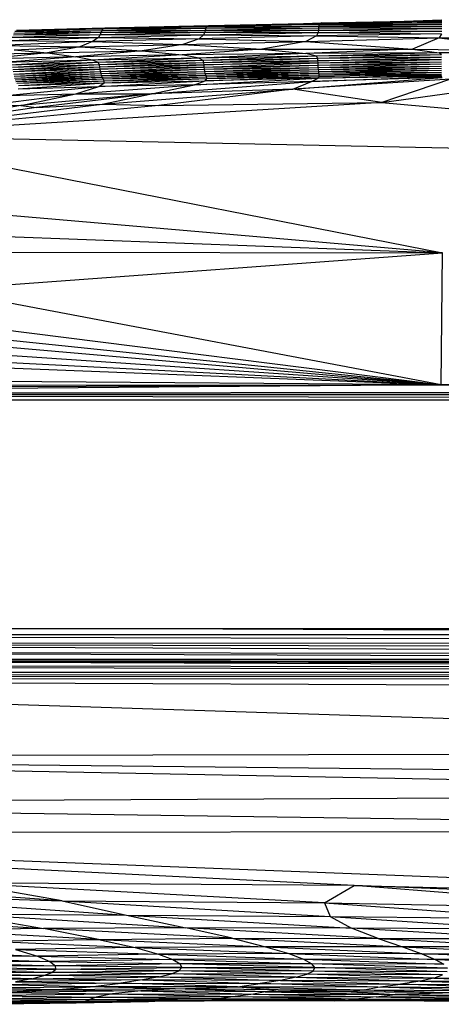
# Paper-space layout '_Posterior' of a CAD drawing. Header units: millimetres. Extents: x -1200 to 50, y -70 to 65.
# Tile 13 of 55: x -972 to -916, y -64 to 65. Entities that reach past the tile are written whole.
import ezdxf

# ---------------------------------------------------------------- set-up
doc = ezdxf.new("R2010")
doc.units = ezdxf.units.MM

psp = doc.layouts.new('_Posterior')

# ---------------------------------------------------------------- linework, layer by layer
at = {"color": 7, "linetype": 'Continuous', "lineweight": 25}
for p, q in [((-916.2, 64.64), (-932.19, 64.4)), ((-931.99, 64.46), (-916.2, 64.77)), ((-931.99, 64.46), (-916.2, 64.64)), ((-922.36, 64.65), (-916.2, 64.85)), ((-917, 64.83), (-916.17, 64.89)), ((-972.35, 63.13), (-960.83, 63.48)), ((-960.7, 63.68), (-972.24, 63.33)), ((-972.24, 63.33), (-960.83, 63.48)), ((-960.42, 63.79), (-972.01, 63.45)), ((-972.01, 63.45), (-960.7, 63.68)), ((-960.92, 63.23), (-947.24, 63.52)), ((-960.83, 63.48), (-960.92, 63.23)), ((-960.83, 63.48), (-947.17, 63.76)), ((-960.7, 63.68), (-960.83, 63.48)), ((-960.83, 63.48), (-947.24, 63.52)), ((-947.06, 63.96), (-960.7, 63.68)), ((-960.42, 63.79), (-960.7, 63.68)), ((-960.7, 63.68), (-947.17, 63.76)), ((-946.83, 64.07), (-960.42, 63.79)), ((-960.42, 63.79), (-947.06, 63.96)), ((-947.24, 63.52), (-947.31, 63.23)), ((-947.31, 63.23), (-932.39, 63.51)), ((-947.24, 63.52), (-932.36, 63.8)), ((-947.17, 63.76), (-947.24, 63.52)), ((-947.24, 63.52), (-932.39, 63.51)), ((-947.17, 63.76), (-932.33, 64.04)), ((-947.06, 63.96), (-947.17, 63.76)), ((-947.17, 63.76), (-932.36, 63.8)), ((-932.28, 64.25), (-947.06, 63.96)), ((-946.83, 64.07), (-947.06, 63.96)), ((-947.06, 63.96), (-932.33, 64.04)), ((-932.19, 64.4), (-946.83, 64.07)), ((-946.83, 64.07), (-932.28, 64.25)), ((-937.88, 64.27), (-931.99, 64.46)), ((-932.39, 63.51), (-932.43, 63.19)), ((-932.43, 63.19), (-916.2, 63.4)), ((-932.36, 63.8), (-932.39, 63.51)), ((-932.39, 63.51), (-916.2, 63.72)), ((-932.39, 63.51), (-916.2, 63.4)), ((-932.33, 64.04), (-932.36, 63.8)), ((-932.36, 63.8), (-916.2, 64.01)), ((-932.36, 63.8), (-916.2, 63.72)), ((-932.33, 64.04), (-916.2, 64.26)), ((-932.28, 64.25), (-932.33, 64.04)), ((-932.33, 64.04), (-916.2, 64.01)), ((-916.2, 64.47), (-932.28, 64.25)), ((-932.19, 64.4), (-932.28, 64.25)), ((-932.28, 64.25), (-916.2, 64.26)), ((-932.19, 64.4), (-916.2, 64.47)), ((-931.99, 64.46), (-932.19, 64.4)), ((-962.04, 62.02), (-974.24, 61.5)), ((-972.98, 62.16), (-961.27, 62.56)), ((-972.98, 62.16), (-962.04, 62.02)), ((-972.57, 62.58), (-961.02, 62.94)), ((-972.57, 62.58), (-961.27, 62.56)), ((-972.43, 62.89), (-960.92, 63.23)), ((-972.43, 62.89), (-961.02, 62.94)), ((-972.35, 63.13), (-960.92, 63.23)), ((-962.04, 62.02), (-963.69, 61.31)), ((-961.27, 62.56), (-962.04, 62.02)), ((-948.04, 62.37), (-962.04, 62.02)), ((-962.04, 62.02), (-950.2, 61.63)), ((-961.02, 62.94), (-961.27, 62.56)), ((-961.27, 62.56), (-947.45, 62.88)), ((-961.27, 62.56), (-948.04, 62.37)), ((-961.02, 62.94), (-947.31, 63.23)), ((-960.92, 63.23), (-961.02, 62.94)), ((-961.02, 62.94), (-947.45, 62.88)), ((-960.92, 63.23), (-947.31, 63.23)), ((-948.04, 62.37), (-950.2, 61.63)), ((-950.2, 61.63), (-934.04, 62.01)), ((-947.45, 62.88), (-948.04, 62.37)), ((-932.63, 62.77), (-948.04, 62.37)), ((-948.04, 62.37), (-934.04, 62.01)), ((-947.31, 63.23), (-947.45, 62.88)), ((-947.45, 62.88), (-932.43, 63.19)), ((-947.45, 62.88), (-932.63, 62.77)), ((-947.31, 63.23), (-932.43, 63.19)), ((-934.04, 62.01), (-939.82, 61.02)), ((-932.63, 62.77), (-934.04, 62.01)), ((-934.04, 62.01), (-916.52, 62.52)), ((-934.04, 62.01), (-920.05, 61.04)), ((-932.43, 63.19), (-932.63, 62.77)), ((-916.21, 63.05), (-932.63, 62.77)), ((-932.63, 62.77), (-916.52, 62.52)), ((-932.43, 63.19), (-916.21, 63.05)), ((-916.52, 62.52), (-920.05, 61.04)), ((-916.21, 63.05), (-916.52, 62.52)), ((-916.52, 62.52), (-902.25, 60.73)), ((-916.52, 62.52), (-899.69, 62.48)), ((-974.24, 61.5), (-963.69, 61.31)), ((-972.33, 60.94), (-963.69, 61.31)), ((-972.33, 60.94), (-967.93, 60.55)), ((-963.69, 61.31), (-967.93, 60.55)), ((-967.93, 60.55), (-955.54, 60.79)), ((-955.54, 60.79), (-964.24, 60.02)), ((-963.69, 61.31), (-950.2, 61.63)), ((-963.69, 61.31), (-955.54, 60.79)), ((-950.2, 61.63), (-955.54, 60.79)), ((-955.54, 60.79), (-939.82, 61.02)), ((-955.54, 60.79), (-950.27, 60.26)), ((-939.82, 61.02), (-950.27, 60.26)), ((-950.2, 61.63), (-939.82, 61.02)), ((-939.82, 61.02), (-920.05, 61.04)), ((-939.82, 61.02), (-934.03, 60.44)), ((-920.05, 61.04), (-934.03, 60.44)), ((-920.05, 61.04), (-916.52, 60.55)), ((-920.05, 61.04), (-902.25, 60.73)), ((-902.25, 60.73), (-916.52, 60.55)), ((-967.93, 60.55), (-976.29, 59.71)), ((-964.24, 60.02), (-976.29, 59.71)), ((-975.95, 60.37), (-967.93, 60.55)), ((-964.24, 60.02), (-973.7, 59.26)), ((-962.02, 59.59), (-973.7, 59.26)), ((-962.02, 59.59), (-972.79, 58.92)), ((-967.93, 60.55), (-964.24, 60.02)), ((-950.27, 60.26), (-964.24, 60.02)), ((-962.02, 59.59), (-964.24, 60.02)), ((-950.27, 60.26), (-962.02, 59.59)), ((-948.07, 59.85), (-962.02, 59.59)), ((-961.29, 59.26), (-962.02, 59.59)), ((-948.07, 59.85), (-961.29, 59.26)), ((-947.53, 59.54), (-961.29, 59.26)), ((-947.53, 59.54), (-961.12, 58.96)), ((-934.03, 60.44), (-950.27, 60.26)), ((-948.07, 59.85), (-950.27, 60.26)), ((-934.03, 60.44), (-948.07, 59.85)), ((-932.65, 60.09), (-948.07, 59.85)), ((-947.53, 59.54), (-948.07, 59.85)), ((-932.65, 60.09), (-947.53, 59.54)), ((-932.47, 59.8), (-947.53, 59.54)), ((-947.43, 59.24), (-947.53, 59.54)), ((-932.47, 59.8), (-947.43, 59.24)), ((-932.44, 59.5), (-947.43, 59.24)), ((-947.4, 58.95), (-932.44, 59.5)), ((-916.52, 60.55), (-934.03, 60.44)), ((-932.65, 60.09), (-934.03, 60.44)), ((-916.52, 60.55), (-932.65, 60.09)), ((-916.22, 60.26), (-932.65, 60.09)), ((-932.47, 59.8), (-932.65, 60.09)), ((-916.22, 60.26), (-932.47, 59.8)), ((-916.21, 59.97), (-932.47, 59.8)), ((-932.44, 59.5), (-932.47, 59.8)), ((-932.44, 59.5), (-916.21, 59.97)), ((-916.21, 59.68), (-932.44, 59.5)), ((-932.43, 59.21), (-932.44, 59.5)), ((-932.43, 59.21), (-916.21, 59.68)), ((-916.22, 60.26), (-916.52, 60.55)), ((-899.69, 60.36), (-916.52, 60.55)), ((-961.29, 59.26), (-972.79, 58.92)), ((-961.29, 59.26), (-972.55, 58.62)), ((-961.12, 58.96), (-972.55, 58.62)), ((-961.12, 58.96), (-972.48, 58.33)), ((-961.07, 58.67), (-972.48, 58.33)), ((-961.07, 58.67), (-972.44, 58.04)), ((-961.02, 58.38), (-972.44, 58.04)), ((-972.39, 57.76), (-961.02, 58.38)), ((-961.12, 58.96), (-961.29, 59.26)), ((-947.43, 59.24), (-961.12, 58.96)), ((-961.07, 58.67), (-961.12, 58.96)), ((-947.43, 59.24), (-961.07, 58.67)), ((-947.4, 58.95), (-961.07, 58.67)), ((-961.02, 58.38), (-961.07, 58.67)), ((-961.02, 58.38), (-947.4, 58.95)), ((-947.36, 58.66), (-961.02, 58.38)), ((-960.97, 58.1), (-961.02, 58.38)), ((-960.97, 58.1), (-947.36, 58.66)), ((-960.97, 58.1), (-947.33, 58.38)), ((-960.91, 57.83), (-947.33, 58.38)), ((-947.4, 58.95), (-947.43, 59.24)), ((-932.43, 59.21), (-947.4, 58.95)), ((-947.36, 58.66), (-947.4, 58.95)), ((-947.36, 58.66), (-932.43, 59.21)), ((-947.36, 58.66), (-932.42, 58.92)), ((-947.33, 58.38), (-947.36, 58.66)), ((-947.33, 58.38), (-932.42, 58.92)), ((-947.33, 58.38), (-932.4, 58.63)), ((-947.28, 58.11), (-947.33, 58.38)), ((-947.28, 58.11), (-932.4, 58.63)), ((-947.28, 58.11), (-932.38, 58.36)), ((-947.23, 57.85), (-932.38, 58.36)), ((-932.43, 59.21), (-916.21, 59.38)), ((-932.42, 58.92), (-932.43, 59.21)), ((-932.42, 58.92), (-916.21, 59.38)), ((-932.42, 58.92), (-916.21, 59.09)), ((-932.4, 58.63), (-932.42, 58.92)), ((-932.4, 58.63), (-916.21, 59.09)), ((-932.4, 58.63), (-916.21, 58.8)), ((-932.38, 58.36), (-932.4, 58.63)), ((-932.38, 58.36), (-916.21, 58.8)), ((-932.38, 58.36), (-916.21, 58.52)), ((-932.35, 58.1), (-932.38, 58.36)), ((-932.35, 58.1), (-916.21, 58.52)), ((-932.35, 58.1), (-916.21, 58.26)), ((-932.33, 57.86), (-916.21, 58.26)), ((-972.39, 57.76), (-960.97, 58.1)), ((-972.33, 57.48), (-960.97, 58.1)), ((-972.33, 57.48), (-960.91, 57.83)), ((-972.27, 57.23), (-960.91, 57.83)), ((-972.27, 57.23), (-960.84, 57.57)), ((-972.19, 56.99), (-960.84, 57.57)), ((-972.19, 56.99), (-960.76, 57.33)), ((-972.1, 56.77), (-960.76, 57.33)), ((-972.1, 56.77), (-960.65, 57.11)), ((-971.96, 56.54), (-960.65, 57.11)), ((-971.96, 56.54), (-960.53, 56.88)), ((-971.77, 56.27), (-960.53, 56.88)), ((-961.21, 56.11), (-947.24, 56.88)), ((-960.91, 57.83), (-960.97, 58.1)), ((-960.91, 57.83), (-947.28, 58.11)), ((-960.84, 57.57), (-960.91, 57.83)), ((-960.84, 57.57), (-947.28, 58.11)), ((-960.84, 57.57), (-947.23, 57.85)), ((-960.76, 57.33), (-960.84, 57.57)), ((-960.76, 57.33), (-947.23, 57.85)), ((-960.76, 57.33), (-947.16, 57.61)), ((-960.65, 57.11), (-960.76, 57.33)), ((-960.65, 57.11), (-947.16, 57.61)), ((-960.65, 57.11), (-947.09, 57.39)), ((-960.53, 56.88), (-960.65, 57.11)), ((-960.53, 56.88), (-947.09, 57.39)), ((-960.53, 56.88), (-947.05, 57.16)), ((-960.51, 56.61), (-960.53, 56.88)), ((-960.51, 56.61), (-947.05, 57.16)), ((-960.51, 56.61), (-947.24, 56.88)), ((-948.63, 56.34), (-932.42, 57.2)), ((-948.63, 56.34), (-947.24, 56.88)), ((-947.23, 57.85), (-947.28, 58.11)), ((-947.24, 56.88), (-932.29, 57.43)), ((-932.42, 57.2), (-947.24, 56.88)), ((-947.24, 56.88), (-947.05, 57.16)), ((-947.23, 57.85), (-932.35, 58.1)), ((-947.16, 57.61), (-947.23, 57.85)), ((-947.16, 57.61), (-932.35, 58.1)), ((-947.16, 57.61), (-932.33, 57.86)), ((-947.09, 57.39), (-947.16, 57.61)), ((-947.09, 57.39), (-932.33, 57.86)), ((-947.09, 57.39), (-932.3, 57.64)), ((-947.05, 57.16), (-947.09, 57.39)), ((-947.05, 57.16), (-932.3, 57.64)), ((-947.05, 57.16), (-932.29, 57.43)), ((-935.73, 55.77), (-916.13, 57.29)), ((-915.05, 57.1), (-935.73, 55.77)), ((-933.27, 56.8), (-916.2, 57.44)), ((-916.13, 57.29), (-933.27, 56.8)), ((-933.27, 56.8), (-932.42, 57.2)), ((-932.42, 57.2), (-916.21, 57.6)), ((-916.2, 57.44), (-932.42, 57.2)), ((-932.42, 57.2), (-932.29, 57.43)), ((-932.33, 57.86), (-932.35, 58.1)), ((-932.33, 57.86), (-916.21, 58.02)), ((-932.3, 57.64), (-932.33, 57.86)), ((-932.3, 57.64), (-916.21, 58.02)), ((-932.3, 57.64), (-916.21, 57.8)), ((-932.29, 57.43), (-932.3, 57.64)), ((-932.29, 57.43), (-916.21, 57.8)), ((-916.21, 57.6), (-932.29, 57.43)), ((-915.05, 57.1), (-924.05, 54.02)), ((-973.37, 54.94), (-961.21, 56.11)), ((-971.79, 55.83), (-960.51, 56.61)), ((-971.79, 55.83), (-961.21, 56.11)), ((-971.77, 56.27), (-960.51, 56.61)), ((-964.21, 55.15), (-948.63, 56.34)), ((-964.21, 55.15), (-961.21, 56.11)), ((-961.21, 56.11), (-960.51, 56.61)), ((-948.63, 56.34), (-961.21, 56.11)), ((-960.76, 53.79), (-935.73, 55.77)), ((-954.28, 55.16), (-933.27, 56.8)), ((-954.28, 55.16), (-948.63, 56.34)), ((-935.73, 55.77), (-954.28, 55.16)), ((-935.73, 55.77), (-953.34, 53.63)), ((-933.27, 56.8), (-948.63, 56.34)), ((-935.73, 55.77), (-933.27, 56.8)), ((-924.05, 54.02), (-935.73, 55.77)), ((-924.05, 54.02), (-909.41, 56.08)), ((-977.53, 53.48), (-964.21, 55.15)), ((-973.37, 54.94), (-964.21, 55.15)), ((-954.28, 55.16), (-971.43, 53.62)), ((-971.43, 53.62), (-964.21, 55.15)), ((-954.28, 55.16), (-969.39, 53.36)), ((-964.21, 55.15), (-954.28, 55.16)), ((-960.76, 53.79), (-954.28, 55.16)), ((-924.05, 54.02), (-994.69, 49.7)), ((-994.69, 49.7), (-960.76, 53.79)), ((-953.34, 53.63), (-994.69, 49.7)), ((-971.43, 53.62), (-994.69, 49.7)), ((-969.39, 53.36), (-994.69, 49.7)), ((-971.43, 53.62), (-977.53, 53.48)), ((-971.43, 53.62), (-969.39, 53.36)), ((-969.39, 53.36), (-960.76, 53.79)), ((-960.76, 53.79), (-953.34, 53.63)), ((-953.34, 53.63), (-924.05, 54.02)), ((-924.05, 54.02), (-839.54, 46.46)), ((-839.54, 46.46), (-994.69, 49.7)), ((-994.69, 49.7), (-916.08, 34.32)), ((-916.08, 34.32), (-1002.1, 41.7)), ((-1026.09, 38.38), (-916.08, 34.32)), ((-1026.2, 34.44), (-916.08, 34.32)), ((-982.28, 29.47), (-916.08, 34.32)), ((-916.28, 17.01), (-916.08, 34.32)), ((-1027.23, 28.51), (-916.28, 17.01)), ((-1014.15, 29.33), (-916.28, 17.01)), ((-916.28, 17.01), (-982.28, 29.47)), ((-1034.51, 27.26), (-916.28, 17.01)), ((-916.28, 17.01), (-1043.2, 25.56)), ((-1047.05, 23.78), (-916.28, 17.01)), ((-1059.43, 22.54), (-916.28, 17.01)), ((-916.28, 17.01), (-759.23, 22.36)), ((-916.28, 17.01), (-1071.38, 18.13)), ((-1072.78, 16.35), (-916.28, 17.01)), ((-1072.26, 16.85), (-916.28, 17.01)), ((-916.28, 17.01), (-1071.36, 15.7)), ((-916.28, 17.01), (-759.03, 16.75)), ((-759.02, 16.29), (-916.28, 17.01)), ((-759.02, 16.29), (-1071.36, 15.7)), ((-1071.36, 15.7), (-759.02, 15.77)), ((-759.02, 15.73), (-1071.36, 15.7)), ((-769.01, 15), (-1071.36, 15.7)), ((-766.73, 15), (-1062.73, 15)), ((-766.73, -15), (-1062.73, -15)), ((-944.93, -15), (-759.37, -15.76)), ((-1073.51, -15.76), (-759.36, -16.8)), ((-1073.51, -15.76), (-759.37, -15.76)), ((-759.36, -16.8), (-1073.49, -16.97)), ((-759.33, -18.47), (-1073.49, -16.97)), ((-759.35, -17.6), (-1073.49, -16.97)), ((-759.31, -19.08), (-1073.47, -17.99)), ((-759.33, -18.47), (-1073.47, -17.99)), ((-759.29, -20.16), (-1073.47, -19.09)), ((-1073.47, -19.09), (-759.29, -19.77)), ((-759.29, -19.52), (-1073.47, -19.09)), ((-1073.46, -19.02), (-759.29, -19.52)), ((-759.31, -19.08), (-1073.46, -19.02)), ((-759.31, -20.8), (-1073.47, -19.81)), ((-759.29, -20.16), (-1073.47, -19.81)), ((-759.32, -20.92), (-1073.47, -20.63)), ((-759.31, -20.8), (-1073.47, -20.63)), ((-759.32, -20.92), (-1073.48, -21.18)), ((-759.42, -21.43), (-1073.48, -21.18)), ((-759.42, -21.43), (-1073.48, -21.68)), ((-779.12, -31.17), (-1073.48, -21.68)), ((-1073.48, -21.68), (-759.68, -22.97)), ((-779.12, -31.17), (-1069.64, -31.84)), ((-810.99, -36.75), (-1069.64, -31.84)), ((-805.41, -34.66), (-1069.64, -31.84)), ((-1062.55, -37.85), (-810.99, -36.75)), ((-1062.55, -37.85), (-816.02, -41.44)), ((-1064.48, -41.84), (-816.02, -41.44)), ((-927.69, -48.69), (-1064.48, -41.84)), ((-1064.48, -41.84), (-823.24, -51.12)), ((-966.02, -50.67), (-1007.13, -47.73)), ((-966.02, -50.67), (-979.69, -48.33)), ((-931.59, -50.96), (-979.69, -48.33)), ((-927.69, -48.69), (-979.69, -48.33)), ((-931.59, -50.96), (-927.69, -48.69)), ((-889.36, -51.71), (-927.69, -48.69)), ((-874.26, -50.81), (-927.69, -48.69)), ((-927.69, -48.69), (-823.24, -51.12)), ((-996.04, -49.86), (-957.59, -52.55)), ((-996.04, -49.86), (-966.02, -50.67)), ((-966.02, -50.67), (-957.59, -52.55)), ((-966.02, -50.67), (-930.83, -52.75)), ((-966.02, -50.67), (-931.59, -50.96)), ((-931.59, -50.96), (-889.36, -51.71)), ((-931.59, -50.96), (-901.93, -53.04)), ((-931.59, -50.96), (-930.83, -52.75)), ((-994.95, -52.54), (-968.49, -54.32)), ((-979.41, -52.42), (-968.49, -54.32)), ((-979.41, -52.42), (-949.78, -54.23)), ((-979.41, -52.42), (-957.59, -52.55)), ((-957.59, -52.55), (-949.78, -54.23)), ((-957.59, -52.55), (-928.02, -54.29)), ((-957.59, -52.55), (-930.83, -52.75)), ((-930.83, -52.75), (-928.02, -54.29)), ((-930.83, -52.75), (-905.11, -54.41)), ((-930.83, -52.75), (-901.93, -53.04)), ((-949.78, -54.23), (-968.49, -54.32)), ((-943.71, -55.6), (-949.78, -54.23)), ((-924.52, -55.62), (-949.78, -54.23)), ((-928.02, -54.29), (-949.78, -54.23)), ((-968.49, -54.32), (-983.91, -54.49)), ((-961.26, -55.74), (-983.91, -54.49)), ((-961.26, -55.74), (-968.49, -54.32)), ((-943.71, -55.6), (-968.49, -54.32)), ((-924.52, -55.62), (-928.02, -54.29)), ((-904.86, -55.66), (-928.02, -54.29)), ((-905.11, -54.41), (-928.02, -54.29)), ((-976.77, -55.94), (-961.26, -55.74)), ((-976.77, -55.94), (-956.46, -56.82)), ((-956.46, -56.82), (-972.15, -57.06)), ((-961.26, -55.74), (-943.71, -55.6)), ((-961.26, -55.74), (-956.46, -56.82)), ((-961.26, -55.74), (-939.32, -56.71)), ((-939.32, -56.71), (-956.46, -56.82)), ((-956.46, -56.82), (-953.36, -57.67)), ((-956.46, -56.82), (-936.28, -57.6)), ((-943.71, -55.6), (-939.32, -56.71)), ((-943.71, -55.6), (-921.33, -56.73)), ((-943.71, -55.6), (-924.52, -55.62)), ((-939.32, -56.71), (-936.28, -57.6)), ((-939.32, -56.71), (-918.82, -57.64)), ((-921.33, -56.73), (-939.32, -56.71)), ((-924.52, -55.62), (-921.33, -56.73)), ((-924.52, -55.62), (-903.4, -56.75)), ((-924.52, -55.62), (-904.86, -55.66)), ((-921.33, -56.73), (-918.82, -57.64)), ((-921.33, -56.73), (-901.74, -57.65)), ((-903.4, -56.75), (-921.33, -56.73)), ((-986.39, -57.27), (-969.28, -57.94)), ((-969.28, -57.94), (-983.92, -58.13)), ((-972.15, -57.06), (-969.28, -57.94)), ((-972.15, -57.06), (-953.36, -57.67)), ((-953.36, -57.67), (-969.28, -57.94)), ((-969.28, -57.94), (-967.65, -58.63)), ((-969.28, -57.94), (-951.48, -58.37)), ((-936.28, -57.6), (-953.36, -57.67)), ((-953.36, -57.67), (-951.48, -58.37)), ((-953.36, -57.67), (-934.33, -58.33)), ((-936.28, -57.6), (-934.33, -58.33)), ((-936.28, -57.6), (-917.04, -58.38)), ((-918.82, -57.64), (-936.28, -57.6)), ((-918.82, -57.64), (-917.04, -58.38)), ((-900.33, -58.4), (-918.82, -57.64)), ((-918.82, -57.64), (-901.74, -57.65)), ((-983.92, -58.13), (-967.65, -58.63)), ((-967.65, -58.63), (-982.59, -58.8)), ((-982.59, -58.8), (-966.92, -59.19)), ((-966.92, -59.19), (-982.07, -59.35)), ((-966.86, -59.66), (-982.07, -59.35)), ((-951.48, -58.37), (-967.65, -58.63)), ((-967.65, -58.63), (-966.92, -59.19)), ((-967.65, -58.63), (-950.52, -58.95)), ((-950.52, -58.95), (-966.92, -59.19)), ((-966.86, -59.66), (-966.92, -59.19)), ((-950.3, -59.44), (-966.92, -59.19)), ((-934.33, -58.33), (-951.48, -58.37)), ((-951.48, -58.37), (-950.52, -58.95)), ((-951.48, -58.37), (-933.24, -58.93)), ((-933.24, -58.93), (-950.52, -58.95)), ((-950.3, -59.44), (-950.52, -58.95)), ((-932.85, -59.44), (-950.52, -58.95)), ((-934.33, -58.33), (-933.24, -58.93)), ((-934.33, -58.33), (-915.93, -58.99)), ((-917.04, -58.38), (-934.33, -58.33)), ((-932.85, -59.44), (-933.24, -58.93)), ((-915.43, -59.52), (-933.24, -58.93)), ((-915.93, -58.99), (-933.24, -58.93)), ((-917.04, -58.38), (-915.93, -58.99)), ((-917.04, -58.38), (-899.31, -59.02)), ((-900.33, -58.4), (-917.04, -58.38)), ((-968.41, -60.49), (-983.71, -60.59)), ((-969.99, -60.9), (-983.71, -60.59)), ((-967.37, -60.09), (-982.69, -60.21)), ((-968.41, -60.49), (-982.69, -60.21)), ((-982.14, -59.8), (-966.86, -59.66)), ((-967.37, -60.09), (-982.14, -59.8)), ((-969.99, -60.9), (-968.41, -60.49)), ((-969.99, -60.9), (-953.29, -60.64)), ((-968.41, -60.49), (-967.37, -60.09)), ((-951.69, -60.26), (-968.41, -60.49)), ((-953.29, -60.64), (-968.41, -60.49)), ((-967.37, -60.09), (-966.86, -59.66)), ((-950.7, -59.87), (-967.37, -60.09)), ((-951.69, -60.26), (-967.37, -60.09)), ((-966.86, -59.66), (-950.3, -59.44)), ((-950.7, -59.87), (-966.86, -59.66)), ((-953.29, -60.64), (-955.49, -61.04)), ((-953.29, -60.64), (-951.69, -60.26)), ((-953.29, -60.64), (-937.37, -61.12)), ((-953.29, -60.64), (-935.31, -60.71)), ((-951.69, -60.26), (-950.7, -59.87)), ((-935.31, -60.71), (-951.69, -60.26)), ((-933.89, -60.31), (-951.69, -60.26)), ((-950.7, -59.87), (-950.3, -59.44)), ((-933.89, -60.31), (-950.7, -59.87)), ((-933.08, -59.89), (-950.7, -59.87)), ((-933.08, -59.89), (-950.3, -59.44)), ((-950.3, -59.44), (-932.85, -59.44)), ((-935.31, -60.71), (-933.89, -60.31)), ((-933.89, -60.31), (-933.08, -59.89)), ((-917.24, -60.82), (-933.89, -60.31)), ((-916.08, -60.4), (-933.89, -60.31)), ((-933.08, -59.89), (-932.85, -59.44)), ((-916.08, -60.4), (-933.08, -59.89)), ((-915.48, -59.98), (-933.08, -59.89)), ((-915.48, -59.98), (-932.85, -59.44)), ((-932.85, -59.44), (-915.43, -59.52)), ((-917.24, -60.82), (-916.08, -60.4)), ((-985.19, -60.98), (-969.99, -60.9)), ((-977.77, -62.09), (-962.35, -61.98)), ((-958.31, -61.5), (-974.86, -61.7)), ((-962.35, -61.98), (-974.86, -61.7)), ((-969.99, -60.9), (-972.14, -61.3)), ((-955.49, -61.04), (-972.14, -61.3)), ((-972.14, -61.3), (-958.31, -61.5)), ((-969.99, -60.9), (-955.49, -61.04)), ((-967.02, -62.38), (-962.35, -61.98)), ((-962.35, -61.98), (-958.31, -61.5)), ((-951.17, -62.22), (-962.35, -61.98)), ((-943, -61.98), (-962.35, -61.98)), ((-955.49, -61.04), (-958.31, -61.5)), ((-943, -61.98), (-958.31, -61.5)), ((-958.31, -61.5), (-940.03, -61.53)), ((-955.49, -61.04), (-940.03, -61.53)), ((-937.37, -61.12), (-955.49, -61.04)), ((-951.17, -62.22), (-943, -61.98)), ((-943, -61.98), (-940.03, -61.53)), ((-943, -61.98), (-937.68, -62.36)), ((-924.57, -62), (-943, -61.98)), ((-943, -61.98), (-926.38, -62.35)), ((-937.37, -61.12), (-940.03, -61.53)), ((-924.57, -62), (-940.03, -61.53)), ((-940.03, -61.53), (-921.59, -61.62)), ((-935.31, -60.71), (-937.37, -61.12)), ((-937.37, -61.12), (-921.59, -61.62)), ((-919.04, -61.22), (-937.37, -61.12)), ((-935.31, -60.71), (-919.04, -61.22)), ((-935.31, -60.71), (-917.24, -60.82)), ((-924.57, -62), (-921.59, -61.62)), ((-919.04, -61.22), (-921.59, -61.62)), ((-921.59, -61.62), (-903.2, -61.74)), ((-906.62, -62.13), (-921.59, -61.62)), ((-917.24, -60.82), (-919.04, -61.22)), ((-919.04, -61.22), (-903.2, -61.74)), ((-901.2, -61.32), (-919.04, -61.22)), ((-917.24, -60.82), (-899.83, -60.9)), ((-917.24, -60.82), (-901.2, -61.32)), ((-979.48, -62.4), (-967.02, -62.38)), ((-978.61, -63.11), (-959.41, -62.9)), ((-978.61, -63.11), (-961.56, -63.31)), ((-967.02, -62.38), (-977.77, -62.09)), ((-967.02, -62.38), (-973.61, -62.72)), ((-955.71, -62.48), (-973.61, -62.72)), ((-973.61, -62.72), (-959.41, -62.9)), ((-951.17, -62.22), (-967.02, -62.38)), ((-967.02, -62.38), (-955.71, -62.48)), ((-959.41, -62.9), (-961.56, -63.31)), ((-961.56, -63.31), (-943.3, -63.24)), ((-955.71, -62.48), (-959.41, -62.9)), ((-959.41, -62.9), (-943.3, -63.24)), ((-959.41, -62.9), (-940.91, -62.92)), ((-951.17, -62.22), (-955.71, -62.48)), ((-955.71, -62.48), (-940.91, -62.92)), ((-939.38, -62.61), (-955.71, -62.48)), ((-939.38, -62.61), (-951.17, -62.22)), ((-937.68, -62.36), (-951.17, -62.22)), ((-943.3, -63.24), (-945.1, -63.51)), ((-940.91, -62.92), (-943.3, -63.24)), ((-943.3, -63.24), (-924.81, -63.29)), ((-943.3, -63.24), (-927.06, -63.53)), ((-939.38, -62.61), (-940.91, -62.92)), ((-940.91, -62.92), (-922.3, -62.97)), ((-940.91, -62.92), (-924.81, -63.29)), ((-937.68, -62.36), (-939.38, -62.61)), ((-928.09, -62.61), (-939.38, -62.61)), ((-939.38, -62.61), (-922.3, -62.97)), ((-937.68, -62.36), (-926.38, -62.35)), ((-937.68, -62.36), (-928.09, -62.61)), ((-926.38, -62.35), (-928.09, -62.61)), ((-928.09, -62.61), (-922.3, -62.97)), ((-914.56, -62.75), (-928.09, -62.61)), ((-926.38, -62.35), (-924.57, -62)), ((-926.38, -62.35), (-910.6, -62.46)), ((-926.38, -62.35), (-914.56, -62.75)), ((-924.81, -63.29), (-922.3, -62.97)), ((-906.62, -62.13), (-924.57, -62)), ((-910.6, -62.46), (-924.57, -62)), ((-914.56, -62.75), (-922.3, -62.97)), ((-922.3, -62.97), (-902.56, -63.13)), ((-922.3, -62.97), (-906.41, -63.39)), ((-978.9, -64.26), (-964.17, -64.05)), ((-963.62, -64.01), (-978.55, -64.22)), ((-978.55, -64.22), (-964.17, -64.05)), ((-963.01, -63.87), (-978.13, -64.07)), ((-978.13, -64.07), (-963.62, -64.01)), ((-977.83, -63.52), (-961.56, -63.31)), ((-977.83, -63.52), (-962.38, -63.63)), ((-977.78, -63.84), (-962.38, -63.63)), ((-977.78, -63.84), (-963.01, -63.87)), ((-964.17, -64.05), (-954.68, -63.91)), ((-963.62, -64.01), (-964.17, -64.05)), ((-947.36, -63.82), (-963.62, -64.01)), ((-963.01, -63.87), (-963.62, -64.01)), ((-963.01, -63.87), (-962.38, -63.63)), ((-946.36, -63.71), (-963.01, -63.87)), ((-963.01, -63.87), (-947.36, -63.82)), ((-961.56, -63.31), (-962.38, -63.63)), ((-962.38, -63.63), (-945.1, -63.51)), ((-962.38, -63.63), (-946.36, -63.71)), ((-961.56, -63.31), (-945.1, -63.51)), ((-946.36, -63.71), (-947.36, -63.82)), ((-930.3, -63.8), (-947.36, -63.82)), ((-946.36, -63.71), (-945.1, -63.51)), ((-928.85, -63.71), (-946.36, -63.71)), ((-946.36, -63.71), (-930.3, -63.8)), ((-945.1, -63.51), (-927.06, -63.53)), ((-945.1, -63.51), (-928.85, -63.71)), ((-928.85, -63.71), (-930.3, -63.8)), ((-913.2, -63.86), (-930.3, -63.8)), ((-928.85, -63.71), (-927.06, -63.53)), ((-911.34, -63.79), (-928.85, -63.71)), ((-928.85, -63.71), (-913.2, -63.86)), ((-924.81, -63.29), (-927.06, -63.53)), ((-927.06, -63.53), (-909.13, -63.63)), ((-927.06, -63.53), (-911.34, -63.79)), ((-906.41, -63.39), (-924.81, -63.29)), ((-924.81, -63.29), (-909.13, -63.63))]:
    psp.add_line(p, q, dxfattribs=at)

doc.saveas('drawing.dxf')
